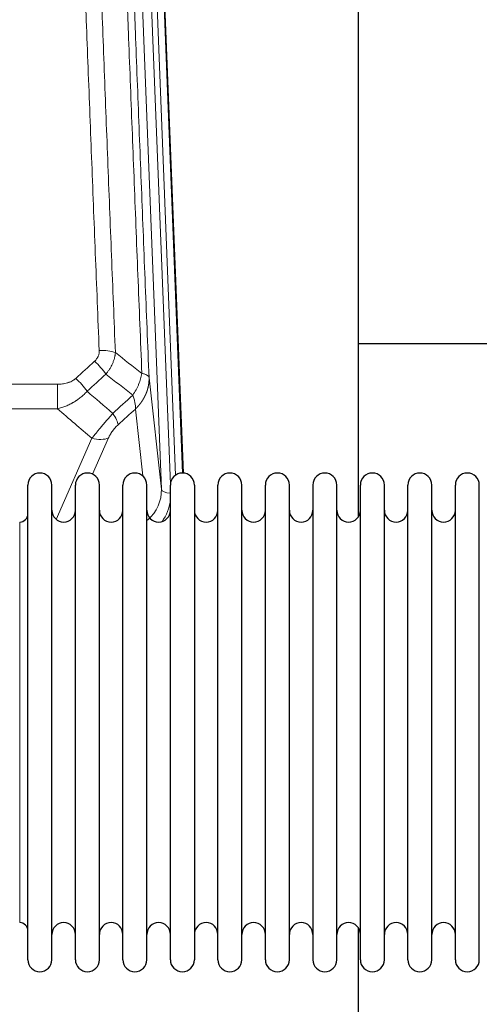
# Model space of a CAD drawing. Header units: inches. Extents: x 0 to 23760, y -13 to 16800.
# Tile 45 of 256: x 3865 to 4060, y 7648 to 8066. Entities that reach past the tile are written whole.
import ezdxf

# ---------------------------------------------------------------- set-up
doc = ezdxf.new("R2010")
doc.units = ezdxf.units.IN
doc.layers.add('1', color=7, linetype='Continuous', true_color=0xffffff)

msp = doc.modelspace()

# ---------------------------------------------------------------- linework, layer by layer
at = {"layer": '1', "color": 110, "linetype": 'Continuous', "lineweight": 13}
for p, q in [((3925.05, 7866.602), (3911.983, 8198.496)), ((3928.896, 7868.688), (3915.975, 8196.869)), ((3931.101, 7872.585), (3918.323, 8197.162)), ((3921.317, 8195.942), (3934.012, 7873.477)), ((3919.802, 7914.008), (3925.05, 7866.602)), ((3647.7, 7911.208), (3880.872, 7911.208)), ((3880.872, 7911.208), (3880.872, 7900.776)), ((3880.872, 7900.776), (3647.7, 7900.776)), ((3917.135, 7872.222), (3913.987, 7900.656)), ((3880.343, 7853.737), (3895.499, 7888.257)), ((3902.56, 7888.406), (3895.786, 7872.976)), ((3864.786, 7843.004), (3864.786, 7852.625)), ((3864.786, 7682.325), (3864.786, 7843.004))]:
    msp.add_line(p, q, dxfattribs=at)
at = {"layer": '1', "color": 2, "linetype": 'Continuous', "lineweight": 25}
for p, q in [((3921.69, 8192.683), (3934.257, 7873.471)), ((4008.946, 7855.011), (4008.946, 8080.394)), ((4080.977, 7928.346), (4009.011, 7928.346)), ((3868.286, 7856.974), (3868.286, 7868.375)), ((3878.486, 7856.974), (3878.486, 7868.375)), ((3888.486, 7856.974), (3888.486, 7868.375)), ((3898.686, 7856.974), (3898.686, 7868.375)), ((3908.686, 7856.974), (3908.686, 7868.375)), ((3918.886, 7856.974), (3918.886, 7868.375)), ((3928.886, 7856.974), (3928.886, 7868.375)), ((3939.086, 7868.375), (3939.086, 7856.974)), ((3949.086, 7856.974), (3949.086, 7868.375)), ((3959.286, 7856.974), (3959.286, 7868.375)), ((3969.286, 7666.575), (3969.286, 7868.375)), ((3979.486, 7666.575), (3979.486, 7868.375)), ((3989.486, 7868.375), (3989.486, 7666.575)), ((3999.686, 7666.575), (3999.686, 7868.375)), ((4009.686, 7666.575), (4009.686, 7868.375)), ((4019.886, 7666.575), (4019.886, 7868.375)), ((4029.886, 7666.575), (4029.886, 7868.375)), ((4040.086, 7666.575), (4040.086, 7868.375)), ((4050.086, 7666.575), (4050.086, 7868.375)), ((4060.286, 7666.575), (4060.286, 7868.375)), ((3868.286, 7666.575), (3868.286, 7856.974)), ((3878.486, 7666.575), (3878.486, 7856.974)), ((3888.486, 7666.575), (3888.486, 7856.974)), ((3898.686, 7666.575), (3898.686, 7856.974)), ((3908.686, 7666.575), (3908.686, 7856.974)), ((3918.886, 7666.575), (3918.886, 7856.974)), ((3928.886, 7666.575), (3928.886, 7856.974)), ((3939.086, 7856.974), (3939.086, 7666.575)), ((3949.086, 7666.575), (3949.086, 7856.974)), ((3959.286, 7666.575), (3959.286, 7856.974)), ((4008.946, 7643.122), (4008.946, 7679.949))]:
    msp.add_line(p, q, dxfattribs=at)
for centre, radius, start, end in [((3873.386, 7868.375), 5.1, 0, 180), ((3893.586, 7868.375), 5.1, 0, 180), ((3913.786, 7868.375), 5.1, 0, 180), ((3933.986, 7868.375), 5.1, 0, 180), ((3954.186, 7868.375), 5.1, 0, 180), ((3974.386, 7868.375), 5.1, 0, 180), ((3994.586, 7868.375), 5.1, 0, 180), ((4014.786, 7868.375), 5.1, 0, 180), ((4034.986, 7868.375), 5.1, 0, 180), ((4055.186, 7868.375), 5.1, 0, 180), ((3883.486, 7857.625), 5, 180, 0), ((3903.686, 7857.625), 5, 180, 0), ((3923.886, 7857.625), 5, 180, 0), ((3944.086, 7857.625), 5, 180, 0), ((3964.286, 7857.625), 5, 180, 0), ((3984.486, 7857.625), 5, 180, 0), ((4004.686, 7857.625), 5, 180, 0), ((4024.886, 7857.625), 5, 180, 0), ((4045.086, 7857.625), 5, 180, 0), ((3864.786, 7856.125), 3.5, 270, 0), ((3864.786, 7678.825), 3.5, 0, 90), ((3883.486, 7677.325), 5, 0, 180), ((3903.686, 7677.325), 5, 0, 180), ((3923.886, 7677.325), 5, 0, 180), ((3944.086, 7677.325), 5, 0, 180), ((3964.286, 7677.325), 5, 0, 180), ((3984.486, 7677.325), 5, 0, 180), ((4004.686, 7677.325), 5, 0, 180), ((4024.886, 7677.325), 5, 0, 180), ((4045.086, 7677.325), 5, 0, 180), ((3873.386, 7666.575), 5.1, 180, 0), ((3893.586, 7666.575), 5.1, 180, 0), ((3913.786, 7666.575), 5.1, 180, 0), ((3933.986, 7666.575), 5.1, 180, 0), ((3954.186, 7666.575), 5.1, 180, 0), ((3974.386, 7666.575), 5.1, 180, 0), ((3994.586, 7666.575), 5.1, 180, 0), ((4014.786, 7666.575), 5.1, 180, 0), ((4034.986, 7666.575), 5.1, 180, 0), ((4055.186, 7666.575), 5.1, 180, 0)]:
    msp.add_arc(centre, radius, start, end, dxfattribs=at)
at = {"layer": '1', "color": 110, "linetype": 'Continuous', "lineweight": 13}
for centre, major_axis, ratio, start_param, end_param in [((3898.611, 7921.299), (9.992, 0.404), 0.431453, 0.7935197, 1.5533391), ((3896.639, 7916.706), (-6.729, 7.397), 0.3051216, 4.2889758, 5.0360109), ((3888.631, 7909.413), (-6.736, 7.391), 0.3030979, 4.2875497, 5.03344), ((3899.586, 7900.026), (-6.719, 7.407), 0.3029797, 3.5431496, 4.2886573), ((3895.499, 7894.428), (9.156, -4.02), 0.5833249, 4.9631119, 5.806783), ((3905.022, 7866.104), (20.033, -0.591), 0.8872905, 5.5253333, 6.3444464), ((3929.042, 7866.822), (-3.997, -0.157), 0.4614673, 0.0341943, 1.5136497), ((3905.022, 7864.257), (24.034, -0.11), 0.8859493, 5.722211, 6.1681029)]:
    msp.add_ellipse(centre, major_axis=major_axis, ratio=ratio, start_param=start_param, end_param=end_param, dxfattribs=at)
for points, knots in [([(3898.611, 7925.616), (3898.054, 7939.447), (3896.953, 7966.977), (3895.346, 8007.881), (3894.303, 8034.889), (3893.533, 8055.048), (3893.15, 8065.103), (3892.772, 8075.121), (3892.521, 8081.791), (3892.395, 8085.122), (3891.772, 8101.757), (3891.281, 8114.995), (3890.555, 8134.744), (3890.315, 8141.308), (3889.84, 8154.399), (3889.604, 8160.925), (3888.902, 8180.448), (3887.981, 8206.328), (3887.091, 8231.906), (3886.653, 8244.619)], [0, 0, 0, 0, 0.125, 0.25, 0.375, 0.375, 0.4375, 0.46875, 0.46875, 0.5, 0.5, 0.625, 0.625, 0.6875, 0.6875, 0.75, 0.75, 0.875, 1, 1, 1, 1]), ([(3893.521, 8243.253), (3893.959, 8230.556), (3894.85, 8205.011), (3895.772, 8179.164), (3896.475, 8159.666), (3896.711, 8153.147), (3897.188, 8140.073), (3897.428, 8133.517), (3898.154, 8113.793), (3898.646, 8100.573), (3899.271, 8083.959), (3899.396, 8080.632), (3899.648, 8073.97), (3900.026, 8063.965), (3900.409, 8053.923), (3901.181, 8033.79), (3902.225, 8006.816), (3903.834, 7965.964), (3904.937, 7938.469), (3905.495, 7924.656)], [0, 0, 0, 0, 0.125, 0.25, 0.25, 0.3125, 0.3125, 0.375, 0.375, 0.5, 0.5, 0.53125, 0.53125, 0.5625, 0.625, 0.625, 0.75, 0.875, 1, 1, 1, 1]), ([(3916.747, 7915.788), (3916.175, 7929.841), (3915.048, 7957.812), (3913.402, 7999.364), (3912.336, 8026.795), (3911.548, 8047.268), (3911.156, 8057.479), (3910.705, 8069.347), (3910.512, 8074.424), (3910.384, 8077.807), (3910.32, 8079.497), (3910.002, 8087.943), (3909.622, 8098.05), (3909.184, 8109.794), (3908.998, 8114.816), (3908.873, 8118.162), (3908.812, 8119.834), (3908.255, 8134.871), (3907.283, 8161.445), (3905.872, 8200.839), (3904.963, 8226.788), (3904.517, 8239.685)], [0, 0, 0, 0, 0.125, 0.25, 0.375, 0.375, 0.4375, 0.46875, 0.484375, 0.484375, 0.5, 0.5, 0.5625, 0.59375, 0.609375, 0.609375, 0.625, 0.625, 0.75, 0.875, 1, 1, 1, 1]), ([(3907.607, 8236.676), (3908.052, 8223.829), (3908.957, 8197.978), (3910.364, 8158.734), (3911.334, 8132.26), (3911.889, 8117.281), (3911.951, 8115.615), (3912.074, 8112.282), (3912.26, 8107.278), (3912.697, 8095.579), (3913.076, 8085.511), (3913.394, 8077.097), (3913.457, 8075.413), (3913.585, 8072.044), (3913.777, 8066.986), (3914.227, 8055.162), (3914.617, 8044.989), (3915.404, 8024.594), (3916.467, 7997.267), (3918.108, 7955.872), (3919.232, 7928.008), (3919.802, 7914.008)], [0, 0, 0, 0, 0.125, 0.25, 0.375, 0.375, 0.390625, 0.390625, 0.40625, 0.4375, 0.5, 0.5, 0.515625, 0.515625, 0.53125, 0.5625, 0.625, 0.625, 0.75, 0.875, 1, 1, 1, 1]), ([(3898.611, 7925.616), (3898.62, 7925.403), (3898.618, 7925.19), (3898.601, 7924.924), (3898.597, 7924.871), (3898.587, 7924.764), (3898.581, 7924.711), (3898.562, 7924.552), (3898.547, 7924.446), (3898.491, 7924.133), (3898.443, 7923.926), (3898.322, 7923.519), (3898.25, 7923.319), (3898.124, 7923.022), (3898.079, 7922.924), (3898.007, 7922.778), (3897.982, 7922.73), (3897.931, 7922.633), (3897.904, 7922.585), (3897.77, 7922.349), (3897.652, 7922.166), (3897.396, 7921.813), (3897.258, 7921.643), (3896.963, 7921.315), (3896.806, 7921.157), (3896.639, 7921.005)], [0, 0, 0, 0, 0.125, 0.125, 0.15625, 0.15625, 0.1875, 0.1875, 0.25, 0.25, 0.375, 0.375, 0.5, 0.5, 0.5625, 0.5625, 0.59375, 0.59375, 0.625, 0.625, 0.75, 0.75, 0.875, 0.875, 1, 1, 1, 1]), ([(3905.495, 7924.656), (3905.458, 7924.262), (3905.405, 7923.867), (3905.317, 7923.373), (3905.298, 7923.274), (3905.259, 7923.076), (3905.238, 7922.977), (3905.172, 7922.68), (3905.124, 7922.482), (3904.968, 7921.892), (3904.726, 7921.108), (3904.418, 7920.332), (3904.162, 7919.753), (3904.05, 7919.512), (3903.932, 7919.272), (3903.884, 7919.176), (3903.86, 7919.128), (3903.786, 7918.985), (3903.736, 7918.889), (3903.482, 7918.415), (3903.264, 7918.041), (3902.799, 7917.306), (3902.304, 7916.582), (3901.752, 7915.882), (3901.462, 7915.538)], [0, 0, 0, 0, 0.125, 0.125, 0.15625, 0.15625, 0.1875, 0.1875, 0.25, 0.25, 0.375, 0.5, 0.5, 0.5625, 0.578125, 0.578125, 0.59375, 0.59375, 0.625, 0.625, 0.75, 0.75, 0.875, 1, 1, 1, 1]), ([(3916.747, 7915.788), (3916.618, 7915.044), (3916.439, 7914.281), (3915.983, 7912.737), (3915.705, 7911.955), (3915.217, 7910.781), (3915.043, 7910.39), (3914.671, 7909.609), (3914.473, 7909.22), (3913.847, 7908.058), (3913.385, 7907.291), (3912.882, 7906.543)], [0, 0, 0, 0, 0.25, 0.25, 0.5, 0.5, 0.625, 0.625, 0.75, 0.75, 1, 1, 1, 1]), ([(3919.802, 7914.008), (3919.772, 7914.212), (3919.682, 7914.407), (3919.459, 7914.682), (3919.371, 7914.77), (3919.165, 7914.939), (3919.047, 7915.02), (3918.786, 7915.173), (3918.642, 7915.246), (3918.328, 7915.381), (3918.158, 7915.445), (3917.794, 7915.561), (3917.6, 7915.614), (3917.189, 7915.71), (3916.973, 7915.752), (3916.747, 7915.788)], [0, 0, 0, 0, 0.25, 0.25, 0.375, 0.375, 0.5, 0.5, 0.625, 0.625, 0.75, 0.75, 0.875, 0.875, 1, 1, 1, 1]), ([(3888.631, 7913.683), (3888.505, 7913.568), (3888.375, 7913.458), (3888.174, 7913.298), (3888.106, 7913.246), (3887.968, 7913.145), (3887.898, 7913.095), (3887.546, 7912.853), (3887.252, 7912.677), (3886.641, 7912.359), (3886.325, 7912.216), (3885.918, 7912.056), (3885.836, 7912.025), (3885.671, 7911.965), (3885.588, 7911.936), (3885.34, 7911.852), (3885.174, 7911.8), (3884.673, 7911.655), (3884.335, 7911.573), (3883.656, 7911.436), (3883.313, 7911.38), (3882.624, 7911.293), (3882.276, 7911.26), (3881.578, 7911.218), (3881.226, 7911.208), (3880.872, 7911.208)], [0, 0, 0, 0, 0.0625, 0.0625, 0.09375, 0.09375, 0.125, 0.125, 0.25, 0.25, 0.375, 0.375, 0.40625, 0.40625, 0.4375, 0.4375, 0.5, 0.5, 0.625, 0.625, 0.75, 0.75, 0.875, 0.875, 1, 1, 1, 1]), ([(3919.802, 7914.008), (3919.803, 7913.988), (3919.804, 7913.948), (3919.806, 7913.889), (3919.808, 7913.829), (3919.809, 7913.769), (3919.81, 7913.709), (3919.811, 7913.65), (3919.812, 7913.59), (3919.812, 7913.53), (3919.812, 7913.471), (3919.812, 7913.411), (3919.812, 7913.351), (3919.812, 7913.292), (3919.811, 7913.232), (3919.81, 7913.173), (3919.809, 7913.113), (3919.807, 7913.054), (3919.805, 7912.994), (3919.804, 7912.935), (3919.801, 7912.875), (3919.799, 7912.816), (3919.796, 7912.756), (3919.794, 7912.697), (3919.791, 7912.637), (3919.787, 7912.578), (3919.784, 7912.519), (3919.78, 7912.459), (3919.776, 7912.4), (3919.772, 7912.341), (3919.767, 7912.281), (3919.763, 7912.222), (3919.758, 7912.163), (3919.753, 7912.104), (3919.747, 7912.045), (3919.742, 7911.985), (3919.736, 7911.926), (3919.73, 7911.867), (3919.724, 7911.808), (3919.717, 7911.749), (3919.71, 7911.69), (3919.703, 7911.631), (3919.696, 7911.572), (3919.689, 7911.514), (3919.681, 7911.455), (3919.673, 7911.396), (3919.665, 7911.337), (3919.657, 7911.278), (3919.649, 7911.22), (3919.64, 7911.161), (3919.631, 7911.103), (3919.622, 7911.044), (3919.613, 7910.985), (3919.603, 7910.927), (3919.593, 7910.868), (3919.583, 7910.81), (3919.573, 7910.752), (3919.563, 7910.693), (3919.552, 7910.635), (3919.541, 7910.577), (3919.53, 7910.519), (3919.519, 7910.461), (3919.507, 7910.403), (3919.495, 7910.345), (3919.483, 7910.287), (3919.471, 7910.229), (3919.459, 7910.171), (3919.446, 7910.113), (3919.434, 7910.055), (3919.421, 7909.997), (3919.407, 7909.94), (3919.394, 7909.882), (3919.38, 7909.824), (3919.367, 7909.767), (3919.353, 7909.709), (3919.338, 7909.652), (3919.324, 7909.595), (3919.309, 7909.537), (3919.294, 7909.48), (3919.279, 7909.423), (3919.264, 7909.366), (3919.249, 7909.309), (3919.233, 7909.252), (3919.217, 7909.195), (3919.201, 7909.138), (3919.185, 7909.081), (3919.168, 7909.024), (3919.152, 7908.967), (3919.135, 7908.911), (3919.118, 7908.854), (3919.1, 7908.798), (3919.083, 7908.741), (3919.065, 7908.685), (3919.047, 7908.628), (3919.029, 7908.572), (3919.011, 7908.516), (3918.993, 7908.46), (3918.974, 7908.404), (3918.955, 7908.348), (3918.936, 7908.292), (3918.917, 7908.236), (3918.898, 7908.18), (3918.878, 7908.124), (3918.858, 7908.069), (3918.838, 7908.013), (3918.818, 7907.957), (3918.798, 7907.902), (3918.777, 7907.847), (3918.756, 7907.791), (3918.735, 7907.736), (3918.714, 7907.681), (3918.693, 7907.626), (3918.672, 7907.571), (3918.65, 7907.516), (3918.628, 7907.461), (3918.606, 7907.406), (3918.584, 7907.351), (3918.561, 7907.297), (3918.539, 7907.242), (3918.516, 7907.188), (3918.493, 7907.133), (3918.47, 7907.079), (3918.447, 7907.025), (3918.423, 7906.97), (3918.399, 7906.916), (3918.376, 7906.862), (3918.351, 7906.808), (3918.327, 7906.755), (3918.303, 7906.701), (3918.278, 7906.647), (3918.254, 7906.593), (3918.229, 7906.54), (3918.204, 7906.487), (3918.178, 7906.433), (3918.153, 7906.38), (3918.127, 7906.327), (3918.102, 7906.274), (3918.076, 7906.221), (3918.05, 7906.168), (3918.023, 7906.115), (3917.997, 7906.062), (3917.97, 7906.009), (3917.943, 7905.957), (3917.916, 7905.904), (3917.889, 7905.852), (3917.862, 7905.799), (3917.835, 7905.747), (3917.807, 7905.695), (3917.779, 7905.643), (3917.751, 7905.591), (3917.723, 7905.539), (3917.695, 7905.487), (3917.666, 7905.436), (3917.638, 7905.384), (3917.609, 7905.332), (3917.58, 7905.281), (3917.551, 7905.23), (3917.522, 7905.178), (3917.492, 7905.127), (3917.463, 7905.076), (3917.433, 7905.025), (3917.403, 7904.974), (3917.373, 7904.924), (3917.343, 7904.873), (3917.313, 7904.822), (3917.282, 7904.772), (3917.252, 7904.722), (3917.221, 7904.671), (3917.19, 7904.621), (3917.159, 7904.571), (3917.128, 7904.521), (3917.096, 7904.471), (3917.065, 7904.421), (3917.033, 7904.371), (3917.001, 7904.322), (3916.969, 7904.272), (3916.937, 7904.223), (3916.905, 7904.174), (3916.872, 7904.124), (3916.84, 7904.075), (3916.807, 7904.026), (3916.774, 7903.977), (3916.741, 7903.929), (3916.708, 7903.88), (3916.675, 7903.831), (3916.641, 7903.783), (3916.608, 7903.734), (3916.574, 7903.686), (3916.54, 7903.638), (3916.506, 7903.59), (3916.472, 7903.542), (3916.438, 7903.494), (3916.403, 7903.446), (3916.369, 7903.398), (3916.334, 7903.351), (3916.299, 7903.303), (3916.264, 7903.256), (3916.229, 7903.209), (3916.194, 7903.162), (3916.159, 7903.115), (3916.123, 7903.068), (3916.088, 7903.021), (3916.052, 7902.974), (3916.016, 7902.928), (3915.98, 7902.881), (3915.944, 7902.835), (3915.908, 7902.788), (3915.871, 7902.742), (3915.835, 7902.696), (3915.798, 7902.65), (3915.761, 7902.604), (3915.724, 7902.558), (3915.687, 7902.513), (3915.65, 7902.467), (3915.613, 7902.422), (3915.576, 7902.377), (3915.538, 7902.331), (3915.501, 7902.286), (3915.463, 7902.241), (3915.425, 7902.196), (3915.387, 7902.152), (3915.349, 7902.107), (3915.311, 7902.062), (3915.272, 7902.018), (3915.234, 7901.974), (3915.195, 7901.929), (3915.157, 7901.885), (3915.118, 7901.841), (3915.079, 7901.798), (3915.04, 7901.754), (3915.001, 7901.71), (3914.961, 7901.667), (3914.922, 7901.623), (3914.883, 7901.58), (3914.843, 7901.537), (3914.803, 7901.494), (3914.763, 7901.451), (3914.724, 7901.408), (3914.684, 7901.365), (3914.643, 7901.323), (3914.603, 7901.28), (3914.563, 7901.238), (3914.522, 7901.195), (3914.482, 7901.153), (3914.441, 7901.111), (3914.4, 7901.069), (3914.359, 7901.027), (3914.319, 7900.986), (3914.277, 7900.944), (3914.236, 7900.903), (3914.195, 7900.861), (3914.154, 7900.82), (3914.112, 7900.779), (3914.071, 7900.738), (3914.029, 7900.697), (3914.001, 7900.67), (3913.987, 7900.656)], [0, 0, 0, 0, 0.0042303, 0.0084583, 0.0126838, 0.016907, 0.0211277, 0.0253461, 0.0295621, 0.0337757, 0.037987, 0.0421959, 0.0464023, 0.0506064, 0.0548082, 0.0590075, 0.0632045, 0.0673991, 0.0715913, 0.0757811, 0.0799686, 0.0841537, 0.0883364, 0.0925167, 0.0966947, 0.1008703, 0.1050435, 0.1092144, 0.1133829, 0.117549, 0.1217128, 0.1258741, 0.1300332, 0.1341898, 0.1383441, 0.1424961, 0.1466456, 0.1507929, 0.1549377, 0.1590802, 0.1632203, 0.1673581, 0.1714935, 0.1756266, 0.1797573, 0.1838856, 0.1880116, 0.1921352, 0.1962565, 0.2003755, 0.204492, 0.2086063, 0.2127182, 0.2168277, 0.2209349, 0.2250397, 0.2291422, 0.2332423, 0.2373401, 0.2414356, 0.2455287, 0.2496195, 0.2537079, 0.257794, 0.2618777, 0.2659591, 0.2700382, 0.2741149, 0.2781893, 0.2822614, 0.2863311, 0.2903985, 0.2944635, 0.2985262, 0.3025866, 0.3066447, 0.3107004, 0.3147538, 0.3188048, 0.3228536, 0.3269, 0.3309441, 0.3349858, 0.3390253, 0.3430624, 0.3470972, 0.3511296, 0.3551598, 0.3591876, 0.3632131, 0.3672363, 0.3712571, 0.3752757, 0.3792919, 0.3833058, 0.3873174, 0.3913267, 0.3953337, 0.3993384, 0.4033407, 0.4073408, 0.4113385, 0.4153339, 0.419327, 0.4233179, 0.4273064, 0.4312926, 0.4352765, 0.4392581, 0.4432373, 0.4472143, 0.451189, 0.4551614, 0.4591315, 0.4630993, 0.4670648, 0.471028, 0.4749889, 0.4789475, 0.4829038, 0.4868578, 0.4908095, 0.494759, 0.4987061, 0.502651, 0.5065936, 0.5105338, 0.5144718, 0.5184076, 0.522341, 0.5262721, 0.530201, 0.5341276, 0.5380519, 0.5419739, 0.5458936, 0.5498111, 0.5537262, 0.5576392, 0.5615498, 0.5654581, 0.5693642, 0.573268, 0.5771696, 0.5810688, 0.5849658, 0.5888606, 0.592753, 0.5966432, 0.6005311, 0.6044168, 0.6083002, 0.6121813, 0.6160602, 0.6199368, 0.6238111, 0.6276832, 0.6315531, 0.6354206, 0.6392859, 0.643149, 0.6470098, 0.6508684, 0.6547247, 0.6585787, 0.6624305, 0.66628, 0.6701273, 0.6739724, 0.6778152, 0.6816557, 0.685494, 0.6893301, 0.6931639, 0.6969955, 0.7008248, 0.7046519, 0.7084768, 0.7122994, 0.7161198, 0.7199379, 0.7237539, 0.7275675, 0.731379, 0.7351882, 0.7389952, 0.7427999, 0.7466024, 0.7504027, 0.7542008, 0.7579966, 0.7617902, 0.7655816, 0.7693708, 0.7731577, 0.7769424, 0.7807249, 0.7845052, 0.7882833, 0.7920591, 0.7958327, 0.7996042, 0.8033734, 0.8071403, 0.8109051, 0.8146677, 0.818428, 0.8221862, 0.8259421, 0.8296958, 0.8334474, 0.8371967, 0.8409438, 0.8446887, 0.8484314, 0.8521719, 0.8559102, 0.8596463, 0.8633802, 0.867112, 0.8708415, 0.8745688, 0.8782939, 0.8820169, 0.8857376, 0.8894562, 0.8931726, 0.8968867, 0.9005987, 0.9043086, 0.9080162, 0.9117216, 0.9154249, 0.919126, 0.9228249, 0.9265216, 0.9302161, 0.9339085, 0.9375987, 0.9412867, 0.9449725, 0.9486562, 0.9523377, 0.956017, 0.9596942, 0.9633691, 0.967042, 0.9707126, 0.9743811, 0.9780474, 0.9817116, 0.9853736, 0.9890334, 0.9926911, 0.9963466, 1, 1, 1, 1]), ([(3893.448, 7908.227), (3893.248, 7907.998), (3893.043, 7907.774), (3892.726, 7907.442), (3892.619, 7907.332), (3892.402, 7907.115), (3892.292, 7907.007), (3891.739, 7906.476), (3891.279, 7906.07), (3890.322, 7905.292), (3889.825, 7904.921), (3889.184, 7904.479), (3889.054, 7904.391), (3888.858, 7904.262), (3888.793, 7904.219), (3888.661, 7904.134), (3888.595, 7904.092), (3888.264, 7903.882), (3887.93, 7903.678), (3887.59, 7903.483), (3887.454, 7903.405), (3887.385, 7903.367), (3887.18, 7903.252), (3887.042, 7903.177), (3886.629, 7902.956), (3886.351, 7902.814), (3885.514, 7902.405), (3884.949, 7902.154), (3883.805, 7901.692), (3883.228, 7901.481), (3882.059, 7901.099), (3881.469, 7900.928), (3880.872, 7900.776)], [0, 0, 0, 0, 0.0625, 0.0625, 0.09375, 0.09375, 0.125, 0.125, 0.25, 0.25, 0.375, 0.375, 0.40625, 0.40625, 0.421875, 0.421875, 0.4375, 0.4375, 0.5, 0.515625, 0.515625, 0.53125, 0.53125, 0.5625, 0.5625, 0.625, 0.625, 0.75, 0.75, 0.875, 0.875, 1, 1, 1, 1]), ([(3912.882, 7906.543), (3912.988, 7906.259), (3913.088, 7905.977), (3913.276, 7905.42), (3913.363, 7905.144), (3913.522, 7904.602), (3913.595, 7904.335), (3913.724, 7903.811), (3913.78, 7903.554), (3913.877, 7903.053), (3913.917, 7902.809), (3913.979, 7902.335), (3914.002, 7902.105), (3914.042, 7901.44), (3914.033, 7901.029), (3913.987, 7900.656)], [0, 0, 0, 0, 0.125, 0.125, 0.25, 0.25, 0.375, 0.375, 0.5, 0.5, 0.625, 0.625, 0.75, 0.75, 1, 1, 1, 1]), ([(3904.394, 7898.836), (3904.011, 7898.398), (3903.24, 7897.514), (3902.465, 7896.615), (3901.881, 7895.934), (3901.686, 7895.706), (3901.442, 7895.42), (3901.393, 7895.363), (3901.295, 7895.249), (3901.149, 7895.077), (3901.003, 7894.906), (3900.519, 7894.336), (3900.136, 7893.882), (3899.377, 7892.979), (3899.001, 7892.53), (3898.536, 7891.971), (3898.444, 7891.859), (3898.259, 7891.637), (3897.984, 7891.305), (3897.714, 7890.977), (3897.18, 7890.328), (3896.832, 7889.903), (3896.323, 7889.277), (3896.155, 7889.07), (3895.906, 7888.762), (3895.824, 7888.66), (3895.66, 7888.457), (3895.579, 7888.357), (3895.499, 7888.257)], [0, 0, 0, 0, 0.125, 0.25, 0.25, 0.3125, 0.3125, 0.328125, 0.328125, 0.34375, 0.375, 0.375, 0.5, 0.5, 0.625, 0.625, 0.65625, 0.65625, 0.6875, 0.75, 0.75, 0.875, 0.875, 0.9375, 0.9375, 0.96875, 0.96875, 1, 1, 1, 1]), ([(3902.56, 7888.406), (3902.586, 7888.464), (3902.612, 7888.522), (3902.664, 7888.638), (3902.691, 7888.696), (3902.774, 7888.872), (3902.832, 7888.99), (3903.011, 7889.345), (3903.14, 7889.584), (3903.348, 7889.947), (3903.419, 7890.068), (3903.531, 7890.252), (3903.588, 7890.344), (3903.646, 7890.436), (3903.685, 7890.498), (3903.705, 7890.529), (3903.885, 7890.807), (3904.052, 7891.052), (3904.403, 7891.538), (3904.586, 7891.779), (3904.827, 7892.078), (3904.9, 7892.167), (3904.974, 7892.256), (3905.023, 7892.316), (3905.048, 7892.345), (3905.174, 7892.493), (3905.275, 7892.61), (3905.582, 7892.952), (3905.79, 7893.173), (3906.213, 7893.6), (3906.429, 7893.806), (3906.648, 7894.004)], [0, 0, 0, 0, 0.03125, 0.03125, 0.0625, 0.0625, 0.125, 0.125, 0.25, 0.25, 0.3125, 0.3125, 0.34375, 0.359375, 0.359375, 0.375, 0.375, 0.5, 0.5, 0.625, 0.625, 0.65625, 0.671875, 0.671875, 0.6875, 0.6875, 0.75, 0.75, 0.875, 0.875, 1, 1, 1, 1])]:
    msp.add_open_spline(points, degree=3, knots=knots, dxfattribs=at)
for points in [[(3905.495, 7924.656), (3909.247, 7921.704), (3912.998, 7918.749), (3916.747, 7915.788)], [(3888.631, 7913.683), (3891.3, 7916.126), (3893.97, 7918.566), (3896.639, 7921.005)], [(3901.462, 7915.538), (3898.79, 7913.103), (3896.119, 7910.666), (3893.448, 7908.227)], [(3912.882, 7906.543), (3909.077, 7909.546), (3905.27, 7912.544), (3901.462, 7915.538)], [(3893.448, 7908.227), (3897.095, 7905.096), (3900.744, 7901.965), (3904.394, 7898.836)], [(3904.394, 7898.836), (3907.223, 7901.407), (3910.052, 7903.976), (3912.882, 7906.543)], [(3895.499, 7888.257), (3890.62, 7892.427), (3885.744, 7896.601), (3880.872, 7900.776)], [(3913.987, 7900.656), (3911.54, 7898.441), (3909.094, 7896.223), (3906.648, 7894.004)]]:
    msp.add_open_spline(points, degree=3, dxfattribs=at)

doc.saveas('drawing.dxf')
